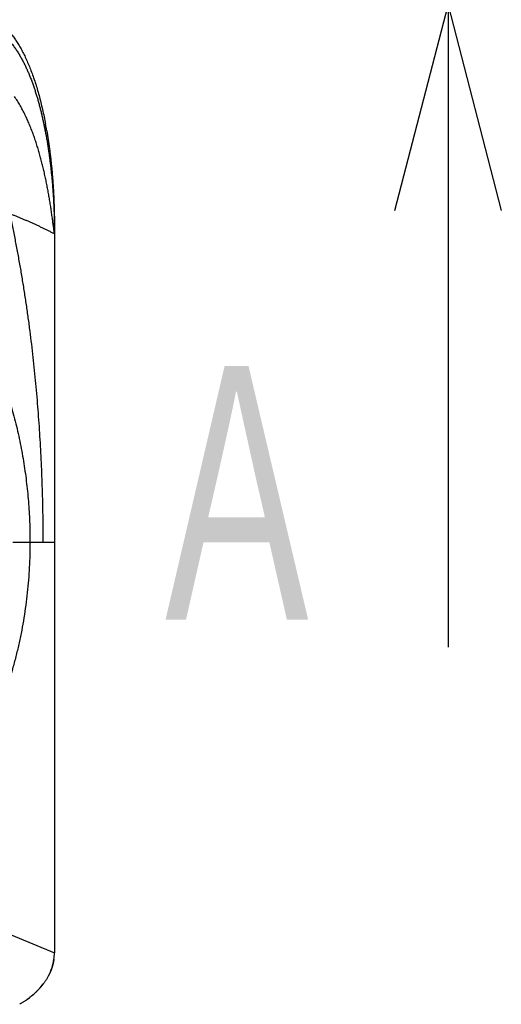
# Model space of a CAD drawing. Header units: millimetres. Extents: x 0 to 1071, y 0 to 742.
# Tile 36 of 130: x 200 to 214, y 433 to 462. Entities that reach past the tile are written whole.
import ezdxf

# ---------------------------------------------------------------- set-up
doc = ezdxf.new("R2010")
doc.units = ezdxf.units.MM
doc.header["$LTSCALE"] = 0.454724
doc.layers.add('NoLayerName_001', color=7, linetype='Continuous')
doc.styles.get("Standard").update_dxf_attribs({"font": 'txt', "bigfont": 'extfont2'})
doc.dimstyles.get("Standard").update_dxf_attribs({"dimtxt": 2.5, "dimasz": 2.5, "dimexe": 1, "dimexo": 1, "dimtad": 1, "dimdec": 3, "dimzin": 0, "dimdsep": 46, "dimtxsty": 'Standard', "dimcen": 2.5, "dimadec": 3, "dimazin": 0, "dimtfac": 0.75, "dimtdec": 3, "dimtmove": 0, "dimatfit": 3, "dimfxl": 1, "dimarcsym": 0})

msp = doc.modelspace()

# ---------------------------------------------------------------- linework, layer by layer
at = {"layer": 'NoLayerName_001', "color": 60, "linetype": 'Continuous', "lineweight": 25}
for p, q in [((201.187255, 455.689454), (201.185154, 455.689454)), ((201.187255, 455.689454), (201.187255, 434.439454)), ((201.187334, 455.439821), (201.187316, 455.440473)), ((201.187366, 455.438516), (201.187334, 455.439588)), ((199.976056, 446.439454), (201.187425, 446.439454)), ((196.189549, 436.523508), (201.187354, 434.439454))]:
    msp.add_line(p, q, dxfattribs=at)
for centre, radius, start, end in [((188.313151, 456.263208), 12.837405, 9.8792526, 10.6717584), ((183.330313, 455.438922), 17.856945, 0.8038419, 0.999506), ((183.365815, 455.439334), 17.82144, 0.0003854, 0.804118), ((199.854668, 434.439879), 1.332686, 352.063146, 359.9817252)]:
    msp.add_arc(centre, radius, start, end, dxfattribs=at)
for start_param, end_param in [(2.803619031, 3.04878151), (2.393102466, 2.672590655)]:
    msp.add_ellipse((198.187255, 434.439454), major_axis=(-3, 0), ratio=0.666666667, start_param=start_param, end_param=end_param, dxfattribs=at)
for points, knots in [([(199.187255, 461.689454), (199.215418, 461.687649), (199.272414, 461.686622), (199.357272, 461.669125), (199.441787, 461.642238), (199.525721, 461.604321), (199.608954, 461.556001), (199.691347, 461.497252), (199.772772, 461.42822), (199.853098, 461.348991), (199.932194, 461.259661), (200.009897, 461.160334), (200.086099, 461.051211), (200.160695, 460.932531), (200.233564, 460.804542), (200.304582, 460.66749), (200.373625, 460.521624), (200.440568, 460.367194), (200.505284, 460.204448), (200.56765, 460.03364), (200.627526, 459.855032), (200.684806, 459.668938), (200.73941, 459.475715), (200.791291, 459.275747), (200.84021, 459.069381), (200.886678, 458.857111), (200.914142, 458.713149), (200.928523, 458.640468)], [0, 0, 0, 0, 0.084662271, 0.170540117, 0.258768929, 0.350367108, 0.446218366, 0.547069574, 0.653539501, 0.766133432, 0.885259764, 1.011239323, 1.144253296, 1.284374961, 1.431621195, 1.585964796, 1.747343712, 1.915668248, 2.090826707, 2.27268984, 2.461113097, 2.655894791, 2.85676395, 3.063434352, 3.275610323, 3.492988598, 3.71525984, 3.71525984, 3.71525984, 3.71525984]), ([(199.183564, 461.439453), (199.203188, 461.438528), (199.242591, 461.437986), (199.301165, 461.42929), (199.358916, 461.41633), (199.415369, 461.39854), (199.470204, 461.376501), (199.523297, 461.350663), (199.574605, 461.321501), (199.624133, 461.289455), (199.671893, 461.254871), (199.717922, 461.218037), (199.76229, 461.179235), (199.805081, 461.138722), (199.846361, 461.096688), (199.88621, 461.053301), (199.924721, 461.008726), (199.961982, 460.963101), (199.998033, 460.916506), (200.032929, 460.869022), (200.066722, 460.820725), (200.099466, 460.771694), (200.131216, 460.722007), (200.162023, 460.671739), (200.191949, 460.620963), (200.221027, 460.569721), (200.249283, 460.518039), (200.276751, 460.465944), (200.303461, 460.413463), (200.329444, 460.360621), (200.354733, 460.307445), (200.37936, 460.253961), (200.403353, 460.20019), (200.426728, 460.146149), (200.449503, 460.09185), (200.471697, 460.03731), (200.493324, 459.982542), (200.514409, 459.927562), (200.534949, 459.872378), (200.555039, 459.817031), (200.567951, 459.779962), (200.574467, 459.76145)], [0, 0, 0, 0, 0.058937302, 0.118046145, 0.177242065, 0.236377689, 0.295394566, 0.354385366, 0.413379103, 0.472338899, 0.531269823, 0.590203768, 0.649136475, 0.708044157, 0.766941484, 0.825842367, 0.884743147, 0.943638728, 1.002542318, 1.061463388, 1.120404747, 1.179362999, 1.238329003, 1.297288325, 1.356224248, 1.415136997, 1.47403462, 1.53292334, 1.591807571, 1.650690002, 1.709571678, 1.768452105, 1.82733094, 1.886209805, 1.945089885, 2.003971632, 2.062854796, 2.12173845, 2.180621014, 2.239500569, 2.298377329, 2.298377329, 2.298377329, 2.298377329]), ([(200.574467, 459.76145), (200.580822, 459.742883), (200.593648, 459.705787), (200.612195, 459.649908), (200.630346, 459.593901), (200.648039, 459.537748), (200.665309, 459.481463), (200.682163, 459.425054), (200.698617, 459.368527), (200.71468, 459.311889), (200.730362, 459.255145), (200.745674, 459.198299), (200.760627, 459.141358), (200.77523, 459.084325), (200.789494, 459.027207), (200.803429, 458.970008), (200.817044, 458.912732), (200.830343, 458.855382), (200.84333, 458.797961), (200.856014, 458.740473), (200.868387, 458.682919), (200.880501, 458.62531), (200.888295, 458.586847), (200.892227, 458.567623)], [0, 0, 0, 0, 0.058875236, 0.117749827, 0.176624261, 0.235498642, 0.294372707, 0.353245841, 0.412117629, 0.470988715, 0.529859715, 0.588731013, 0.647602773, 0.706474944, 0.765347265, 0.824219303, 0.883090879, 0.941962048, 1.00083278, 1.059702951, 1.118572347, 1.177440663, 1.236307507, 1.236307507, 1.236307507, 1.236307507]), ([(200.424799, 458.711046), (200.414415, 458.734335), (200.39389, 458.781022), (200.361656, 458.850405), (200.328517, 458.919362), (200.294289, 458.987796), (200.258982, 459.055694), (200.222555, 459.123009), (200.184964, 459.189682), (200.146187, 459.255664), (200.106128, 459.320856), (200.064962, 459.385341), (200.036224, 459.427467), (200.022018, 459.448635)], [0, 0, 0, 0, 0.0764970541, 0.1529959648, 0.2294992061, 0.3060110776, 0.3825375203, 0.4590765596, 0.5356159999, 0.6121459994, 0.6886601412, 0.7651556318, 0.841633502, 0.841633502, 0.841633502, 0.841633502]), ([(201.137511, 455.824201), (201.134139, 455.849468), (201.12744, 455.900008), (201.11712, 455.975781), (201.106561, 456.051521), (201.095682, 456.127216), (201.084422, 456.202857), (201.072763, 456.278437), (201.060709, 456.353955), (201.048257, 456.42941), (201.035409, 456.504798), (201.022163, 456.580117), (201.00852, 456.655364), (200.994484, 456.73054), (200.980056, 456.805641), (200.965239, 456.880668), (200.950037, 456.955618), (200.934452, 457.03049), (200.918482, 457.105282), (200.902102, 457.179986), (200.885291, 457.254593), (200.868025, 457.329096), (200.850284, 457.403487), (200.832044, 457.477758), (200.813283, 457.5519), (200.793981, 457.625905), (200.774119, 457.699762), (200.753677, 457.773462), (200.732638, 457.846994), (200.710981, 457.920349), (200.688689, 457.993515), (200.665744, 458.066482), (200.642123, 458.139236), (200.617792, 458.211757), (200.59272, 458.284025), (200.566877, 458.356018), (200.540226, 458.427716), (200.512748, 458.4991), (200.484371, 458.570133), (200.455214, 458.640855), (200.434861, 458.687616), (200.424799, 458.711046)], [0, 0, 0, 0, 0.076472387, 0.152945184, 0.229417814, 0.305890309, 0.382363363, 0.45883725, 0.53531168, 0.61178636, 0.688261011, 0.764735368, 0.841209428, 0.917683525, 0.994157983, 1.070633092, 1.147109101, 1.223586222, 1.300064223, 1.376542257, 1.453019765, 1.529496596, 1.605973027, 1.682449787, 1.758928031, 1.835408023, 1.911888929, 1.988370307, 2.064852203, 2.141335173, 2.2178203, 2.294309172, 2.370801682, 2.447295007, 2.523787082, 2.600276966, 2.676764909, 2.7532524, 2.829742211, 2.906236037, 2.982731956, 2.982731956, 2.982731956, 2.982731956]), ([(200.892901, 458.571973), (200.901411, 458.529108), (200.918874, 458.442912), (200.943181, 458.312446), (200.966576, 458.180235), (200.988816, 458.046311), (201.009944, 457.910766), (201.029927, 457.773673), (201.04875, 457.635115), (201.066404, 457.495178), (201.082883, 457.353951), (201.098183, 457.211528), (201.112295, 457.068), (201.125215, 456.923459), (201.136935, 456.777997), (201.147451, 456.631705), (201.156756, 456.484677), (201.164841, 456.337002), (201.171714, 456.188775), (201.177316, 456.040085), (201.181838, 455.891028), (201.183637, 455.791529), (201.184689, 455.741741)], [0, 0, 0, 0, 0.131106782, 0.263835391, 0.398120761, 0.533897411, 0.671099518, 0.809660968, 0.949514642, 1.090585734, 1.232794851, 1.376062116, 1.520307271, 1.66544973, 1.811408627, 1.958102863, 2.105451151, 2.253372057, 2.401784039, 2.550605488, 2.699754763, 2.849150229, 2.849150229, 2.849150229, 2.849150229]), ([(200.893373, 458.569661), (200.901845, 458.526948), (200.919228, 458.441062), (200.94343, 458.31107), (200.966726, 458.179347), (200.988876, 458.045926), (201.009922, 457.910895), (201.029833, 457.774328), (201.048592, 457.636307), (201.066191, 457.496916), (201.082625, 457.356245), (201.097887, 457.214384), (201.111972, 457.071425), (201.124873, 456.927459), (201.136584, 456.782576), (201.1471, 456.636868), (201.156415, 456.490424), (201.164519, 456.343336), (201.17142, 456.195696), (201.17706, 456.047592), (201.181629, 455.89912), (201.183468, 455.800009), (201.18454, 455.750415)], [0, 0, 0, 0, 0.130634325, 0.26287723, 0.396664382, 0.531931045, 0.668612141, 0.806642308, 0.945955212, 1.086476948, 1.228129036, 1.370832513, 1.514508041, 1.659075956, 1.80445632, 1.950568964, 2.097333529, 2.244669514, 2.392496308, 2.540733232, 2.689299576, 2.838114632, 2.838114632, 2.838114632, 2.838114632]), ([(200.960197, 458.465752), (200.967453, 458.422854), (200.982345, 458.336668), (201.002935, 458.206436), (201.02263, 458.07477), (201.041208, 457.941705), (201.058713, 457.807326), (201.075126, 457.671711), (201.090444, 457.534942), (201.104662, 457.397102), (201.117774, 457.258273), (201.129775, 457.118538), (201.140658, 456.977978), (201.15042, 456.836677), (201.159053, 456.694716), (201.166553, 456.552179), (201.172916, 456.409147), (201.178131, 456.265703), (201.182207, 456.121929), (201.185088, 455.977908), (201.186955, 455.833722), (201.18706, 455.737551), (201.187255, 455.689454)], [0, 0, 0, 0, 0.130521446, 0.262386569, 0.395536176, 0.529910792, 0.6654467, 0.802073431, 0.939719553, 1.078313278, 1.217782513, 1.358054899, 1.499057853, 1.640718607, 1.78296424, 1.925721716, 2.068917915, 2.212479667, 2.35633378, 2.500407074, 2.644626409, 2.788918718, 2.788918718, 2.788918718, 2.788918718]), ([(200.861201, 446.439454), (200.860533, 446.568093), (200.859866, 446.825384), (200.854855, 447.211299), (200.847402, 447.597182), (200.837041, 447.983004), (200.823852, 448.368737), (200.807768, 448.754352), (200.788763, 449.139823), (200.766789, 449.525128), (200.74179, 449.910246), (200.713709, 450.295162), (200.682491, 450.679858), (200.64808, 451.064318), (200.61042, 451.448521), (200.569459, 451.832438), (200.525166, 452.216029), (200.477509, 452.599247), (200.426455, 452.982045), (200.371972, 453.364373), (200.314027, 453.746184), (200.25259, 454.12743), (200.18762, 454.508059), (200.119125, 454.888033), (200.046916, 455.267271), (199.971544, 455.645847), (199.917715, 455.89747), (199.89125, 456.023365)], [0, 0, 0, 0, 0.385924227, 0.771868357, 1.157824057, 1.543783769, 1.929740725, 2.315688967, 2.701623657, 3.08754707, 3.473468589, 3.85939916, 4.245351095, 4.63133809, 5.017375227, 5.403470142, 5.789610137, 6.175780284, 6.561966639, 6.948156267, 7.334337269, 7.720498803, 8.106631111, 8.492725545, 8.878774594, 9.264771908, 9.650712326, 9.650712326, 9.650712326, 9.650712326]), ([(201.187334, 455.439474), (201.173124, 455.446383), (201.144644, 455.460077), (201.088166, 455.488451), (201.031658, 455.51676), (200.975111, 455.544992), (200.932649, 455.566057), (200.890116, 455.586978), (200.847489, 455.607707), (200.804759, 455.628224), (200.761933, 455.648542), (200.719014, 455.668668), (200.676009, 455.688608), (200.63292, 455.708371), (200.589752, 455.727963), (200.546511, 455.747392), (200.5032, 455.766665), (200.459824, 455.78579), (200.416386, 455.804774), (200.37289, 455.823621), (200.329337, 455.842336), (200.285731, 455.860926), (200.242073, 455.879393), (200.198366, 455.897745), (200.154613, 455.915985), (200.110816, 455.934119), (200.066977, 455.952152), (200.023099, 455.97009), (199.979184, 455.987935), (199.935238, 456.005703), (199.90591, 456.017472), (199.89125, 456.023365)], [0, 0, 0, 0, 0.047399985, 0.09480283, 0.189608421, 0.237009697, 0.284409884, 0.331809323, 0.379208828, 0.426609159, 0.474010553, 0.521413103, 0.568816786, 0.616221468, 0.663626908, 0.711032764, 0.758438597, 0.80584388, 0.853248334, 0.900652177, 0.948055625, 0.995458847, 1.042861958, 1.090265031, 1.13766809, 1.185071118, 1.232474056, 1.279876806, 1.327279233, 1.374681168, 1.422082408, 1.422082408, 1.422082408, 1.422082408]), ([(201.187316, 455.440473), (201.187049, 455.444763), (201.186682, 455.45336), (201.185133, 455.466179), (201.182843, 455.483233), (201.179309, 455.508793), (201.175139, 455.538597), (201.171092, 455.568413), (201.158636, 455.662182), (201.147573, 455.747462), (201.137511, 455.824201)], [0, 0, 0, 0, 0.0128933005, 0.0257993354, 0.038714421, 0.0645232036, 0.1032054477, 0.1289963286, 0.1547930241, 0.3869810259, 0.3869810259, 0.3869810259, 0.3869810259]), ([(197.714126, 454.735214), (197.774518, 454.656888), (197.896722, 454.501249), (198.071743, 454.261409), (198.241738, 454.017866), (198.405697, 453.770095), (198.56374, 453.51845), (198.715683, 453.263048), (198.861427, 453.004072), (199.000843, 452.741672), (199.13387, 452.476022), (199.260509, 452.207307), (199.380757, 451.935697), (199.494613, 451.661365), (199.602074, 451.384483), (199.703139, 451.105223), (199.797807, 450.823754), (199.886079, 450.540236), (199.968002, 450.25483), (200.043626, 449.967686), (200.113002, 449.678951), (200.176183, 449.388771), (200.233218, 449.097296), (200.284159, 448.804671), (200.329061, 448.511045), (200.367951, 448.21656), (200.400839, 447.921358), (200.427716, 447.625577), (200.448657, 447.32936), (200.463418, 447.032846), (200.472947, 446.736182), (200.473478, 446.538344), (200.474471, 446.439454)], [0, 0, 0, 0, 0.296713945, 0.593586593, 0.890583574, 1.187670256, 1.484812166, 1.781975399, 2.07912704, 2.376236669, 2.673298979, 2.970328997, 3.267337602, 3.564330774, 3.861309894, 4.15827204, 4.455210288, 4.752120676, 5.049020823, 5.345928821, 5.642856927, 5.9398118, 6.236794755, 6.53380201, 6.83082493, 7.127850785, 7.424864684, 7.721850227, 8.018789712, 8.315664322, 8.61245433, 8.90913929, 8.90913929, 8.90913929, 8.90913929]), ([(200.474467, 446.439454), (200.472814, 446.316184), (200.471922, 446.069512), (200.456087, 445.699704), (200.431565, 445.330224), (200.39678, 444.961407), (200.352137, 444.593575), (200.297509, 444.227049), (200.232915, 443.862152), (200.158318, 443.499203), (200.073763, 443.138493), (199.979364, 442.78028), (199.875219, 442.424818), (199.76143, 442.072358), (199.638096, 441.723154), (199.505318, 441.377458), (199.363198, 441.03552), (199.211832, 440.697588), (199.051344, 440.363893), (198.881854, 440.034661), (198.703482, 439.710115), (198.516348, 439.390479), (198.320573, 439.075978), (198.116276, 438.766838), (197.903593, 438.463295), (197.68265, 438.165631), (197.453576, 437.874175), (197.216481, 437.589295), (196.971588, 437.311248), (196.718713, 437.040719), (196.459182, 436.776791), (196.278788, 436.608554), (196.189549, 436.523507)], [0, 0, 0, 0, 0.369840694, 0.739930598, 1.11021277, 1.480632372, 1.851137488, 2.221679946, 2.592216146, 2.962708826, 3.333147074, 3.703540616, 4.073897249, 4.444222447, 4.814519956, 5.1847924, 5.555041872, 5.925273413, 6.295503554, 6.665750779, 7.036032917, 7.406367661, 7.77677309, 8.147268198, 8.517871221, 8.888551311, 9.259231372, 9.629840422, 10.000317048, 10.370610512, 10.74068187, 11.110505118, 11.110505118, 11.110505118, 11.110505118]), ([(201.174491, 434.255873), (201.172564, 434.243309), (201.168963, 434.218109), (201.162008, 434.180504), (201.154122, 434.142971), (201.145142, 434.10555), (201.135115, 434.068246), (201.124035, 434.031075), (201.111908, 433.99405), (201.098737, 433.957184), (201.084528, 433.920492), (201.069283, 433.883985), (201.053007, 433.847678), (201.035703, 433.811585), (201.017377, 433.775718), (200.998031, 433.74009), (200.977671, 433.704716), (200.956298, 433.66961), (200.933925, 433.63478), (200.910533, 433.60026), (200.886253, 433.565972), (200.869245, 433.543587), (200.860805, 433.532282)], [0, 0, 0, 0, 0.0381301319, 0.0763592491, 0.1147029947, 0.1531766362, 0.1917950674, 0.2305728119, 0.2695240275, 0.3086625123, 0.3480017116, 0.3875547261, 0.4273343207, 0.4673529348, 0.5076226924, 0.5481554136, 0.5889626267, 0.6300555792, 0.6714447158, 0.7131385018, 0.7551444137, 0.7974692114, 0.7974692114, 0.7974692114, 0.7974692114]), ([(200.86086, 433.53224), (200.853923, 433.523331), (200.840121, 433.505369), (200.818657, 433.47889), (200.796658, 433.452582), (200.774053, 433.426509), (200.750868, 433.400661), (200.727105, 433.375048), (200.702769, 433.349674), (200.677867, 433.324546), (200.652404, 433.299669), (200.626385, 433.275049), (200.599817, 433.250691), (200.572706, 433.226602), (200.545056, 433.202787), (200.516874, 433.179251), (200.488165, 433.156001), (200.458936, 433.133042), (200.429191, 433.11038), (200.398937, 433.08802), (200.368179, 433.065969), (200.336924, 433.044231), (200.305175, 433.022815), (200.272944, 433.00172), (200.240225, 432.980968), (200.207071, 432.960495), (200.184641, 432.947246), (200.173428, 432.940548)], [0, 0, 0, 0, 0.0338733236, 0.0679548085, 0.1022469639, 0.1367520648, 0.1714721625, 0.2064090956, 0.2415645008, 0.2769398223, 0.312536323, 0.3483550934, 0.3843970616, 0.4206630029, 0.4571535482, 0.4938691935, 0.5308103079, 0.5679771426, 0.6053698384, 0.642988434, 0.6808328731, 0.7189030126, 0.7571986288, 0.79571912, 0.8344628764, 0.8734279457, 0.9126121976, 0.9126121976, 0.9126121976, 0.9126121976])]:
    msp.add_open_spline(points, degree=3, knots=knots, dxfattribs=at)

# ---------------------------------------------------------------- texts
at = {"layer": 'NoLayerName_001', "color": 3, "lineweight": 13, "insert": (203.467254, 443.368311), "char_height": 8.39999962, "attachment_point": 7}
msp.add_mtext('\\A1;\\W0.6667;Ａ', dxfattribs=at)

# ---------------------------------------------------------------- leaders
at = {"layer": 'NoLayerName_001', "color": 3, "linetype": 'Continuous', "lineweight": 13}
msp.add_leader([(212.687255, 462.11831), (212.687255, 443.368311)], dimstyle='Standard', override={"dimasz": 6, "dimldrblk": 'OPEN30'}, dxfattribs=at)

doc.saveas('drawing.dxf')
